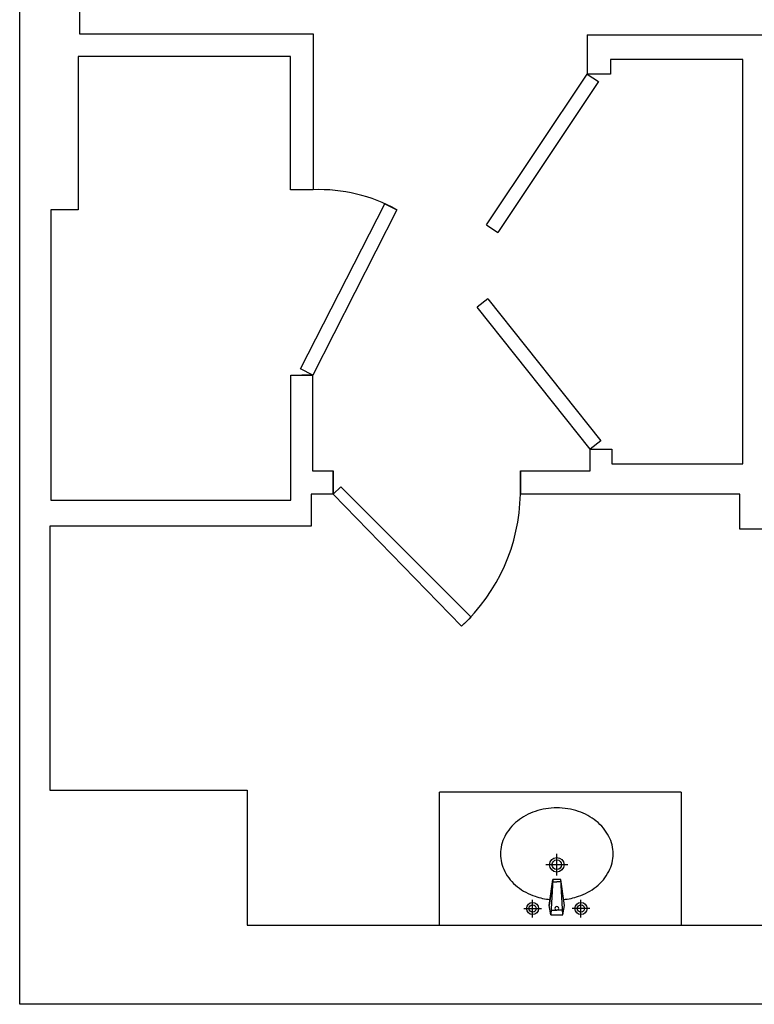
# Model space of a CAD drawing. Header units: inches. Extents: x -3371 to 2763, y -983 to 646.
# Tile 84 of 96: x 2325 to 2446, y 4 to 167. Entities that reach past the tile are written whole.
import ezdxf

# ---------------------------------------------------------------- set-up
doc = ezdxf.new("R2010")
doc.units = ezdxf.units.IN
doc.header["$LTSCALE"] = 12
doc.header["$MEASUREMENT"] = 0
for name, color, linetype in [('2', 2, 'Continuous'), ('3', 3, 'Continuous'), ('White', 7, 'Continuous')]:
    doc.layers.add(name, color=color, linetype=linetype)

msp = doc.modelspace()

# ---------------------------------------------------------------- linework, layer by layer
at = {"color": 7}
for p, q in [((2418.37, 164.36), (2418.37, 157.88)), ((2376.32, 88.39), (2377.59, 89.63)), ((2399.14, 68.07), (2397.58, 66.55)), ((2549.74, 4.02), (2324.5, 4.02))]:
    msp.add_line(p, q, dxfattribs=at)
for centre, radius, start, end in [((2374.15, 112.89), 25.87, 60.522, 92.4134), ((2376.77, 88.91), 30.54, 312.9356, 359.0292)]:
    msp.add_arc(centre, radius, start, end, dxfattribs=at)
at = {"layer": '2', "color": 7}
for p, q in [((2413.33, 25.3), (2413.33, 28.91)), ((2415.13, 27.1), (2411.53, 27.1)), ((2412.66, 24.67), (2412.07, 20.36)), ((2412.07, 20.36), (2412.66, 24.67)), ((2412.66, 24.67), (2412.33, 18.81)), ((2413.33, 24.67), (2412.66, 24.67)), ((2414, 24.67), (2413.33, 24.67)), ((2414.59, 20.36), (2414, 24.67)), ((2414.33, 18.81), (2414, 24.67)), ((2412.65, 24.27), (2413.33, 24.27)), ((2414.02, 24.27), (2413.33, 24.27)), ((2409.33, 18.4), (2409.33, 21.32)), ((2417.33, 18.4), (2417.33, 21.32)), ((2407.87, 19.86), (2410.79, 19.86)), ((2412.33, 18.81), (2412.07, 20.36)), ((2412.38, 19.6), (2413.33, 19.6)), ((2414.29, 19.6), (2413.33, 19.6)), ((2414.33, 18.81), (2414.59, 20.36)), ((2418.79, 19.86), (2415.87, 19.86)), ((2412.33, 18.81), (2413.33, 18.81)), ((2413.33, 18.81), (2414.33, 18.81))]:
    msp.add_line(p, q, dxfattribs=at)
for centre, radius in [((2413.33, 27.1), 1.2), ((2413.33, 27.1), 0.8), ((2409.33, 19.86), 1), ((2409.33, 19.86), 0.6), ((2417.33, 19.86), 1), ((2417.33, 19.86), 0.6)]:
    msp.add_circle(centre, radius, dxfattribs=at)
for centre, start, end in [((2413.28, 19.89), 80.5252, 279.4748), ((2413.38, 19.89), 260.5252, 99.4748)]:
    msp.add_arc(centre, 0.288, start, end, dxfattribs=at)
at = {"layer": '3', "color": 7}
for centre, radius, start, end in [((2412.71, 26.95), 9.45, 108.3074, 128.6169), ((2413.33, 25.08), 11.43, 90, 108.3074), ((2413.33, 25.08), 11.43, 71.6926, 90), ((2413.95, 26.95), 9.45, 51.3831, 71.6926), ((2411.76, 28.14), 7.93, 128.6169, 152.5904), ((2414.9, 28.14), 7.93, 27.4096, 51.3831), ((2410.3, 28.9), 6.28, 152.5904, 180), ((2416.37, 28.9), 6.28, 360, 27.4096), ((2410.3, 28.9), 6.28, 180, 207.4096), ((2416.37, 28.9), 6.28, 332.5904, 360), ((2411.76, 29.66), 7.93, 207.4096, 231.3831), ((2414.9, 29.66), 7.93, 308.6169, 332.5904), ((2412.71, 30.85), 9.45, 231.3831, 251.6926), ((2413.95, 30.85), 9.45, 288.3074, 308.6169), ((2413.33, 32.73), 11.43, 251.6926, 264.5286), ((2413.33, 32.73), 11.43, 275.4714, 288.3074)]:
    msp.add_arc(centre, radius, start, end, dxfattribs=at)
at = {"layer": 'White', "color": 7}
for p, q in [((2324.5, 4.02), (2324.5, 397.81)), ((2334.4, 366.98), (2334.4, 164.56)), ((2334.4, 164.56), (2373.06, 164.56)), ((2373.06, 164.56), (2373.06, 138.74)), ((2418.37, 164.36), (2470.02, 164.36)), ((2369.3, 160.81), (2334.15, 160.81)), ((2334.15, 160.81), (2334.15, 135.44)), ((2369.3, 138.74), (2369.3, 160.81)), ((2444.07, 160.28), (2422.22, 160.28)), ((2422.22, 160.28), (2422.22, 157.88)), ((2444.07, 93.43), (2444.07, 160.28)), ((2401.71, 132.93), (2418.37, 157.88)), ((2420.24, 156.63), (2403.58, 131.68)), ((2422.22, 157.88), (2418.37, 157.88)), ((2418.37, 157.88), (2420.24, 156.63)), ((2373.06, 138.74), (2369.3, 138.74)), ((2334.15, 135.44), (2329.65, 135.44)), ((2329.65, 135.44), (2329.65, 87.43)), ((2370.95, 109.12), (2384.88, 136.43)), ((2386.88, 135.41), (2372.96, 108.1)), ((2384.88, 136.43), (2386.88, 135.41)), ((2401.71, 132.93), (2403.58, 131.68)), ((2401.91, 120.7), (2400.15, 119.3)), ((2401.91, 120.7), (2420.6, 97.24)), ((2418.84, 95.84), (2400.15, 119.3)), ((2372.96, 108.1), (2370.95, 109.12)), ((2369.35, 87.43), (2369.35, 108.08)), ((2369.35, 108.08), (2372.95, 108.08)), ((2372.95, 108.08), (2371.17, 108.08)), ((2372.95, 108.08), (2372.95, 92.23)), ((2420.6, 97.24), (2418.84, 95.84)), ((2418.84, 92.23), (2418.84, 95.84)), ((2418.84, 95.84), (2422.44, 95.84)), ((2422.44, 95.84), (2422.44, 93.43)), ((2422.44, 93.43), (2444.07, 93.43)), ((2372.95, 92.23), (2376.32, 92.23)), ((2376.32, 92.23), (2376.32, 88.39)), ((2376.32, 88.39), (2376.32, 92.23)), ((2407.31, 88.39), (2407.31, 92.23)), ((2407.31, 92.23), (2418.84, 92.23)), ((2407.31, 92.23), (2407.31, 88.39)), ((2377.59, 89.63), (2399.14, 68.07)), ((2376.32, 88.39), (2372.71, 88.39)), ((2372.71, 88.39), (2372.71, 83.11)), ((2397.58, 66.55), (2376.32, 88.39)), ((2443.59, 88.39), (2407.31, 88.39)), ((2443.59, 82.63), (2443.59, 88.39)), ((2329.65, 87.43), (2369.35, 87.43)), ((2372.71, 83.11), (2329.47, 83.11)), ((2329.47, 83.11), (2329.47, 39.42)), ((2503.89, 82.63), (2443.59, 82.63)), ((2329.47, 39.42), (2362.14, 39.42)), ((2362.14, 39.42), (2362.14, 17.09)), ((2433.92, 39.09), (2393.92, 39.09)), ((2393.92, 17.09), (2393.92, 39.09)), ((2433.92, 39.09), (2433.92, 17.09)), ((2362.14, 17.09), (2470.73, 17.09)), ((2393.92, 17.09), (2433.92, 17.09))]:
    msp.add_line(p, q, dxfattribs=at)

doc.saveas('drawing.dxf')
